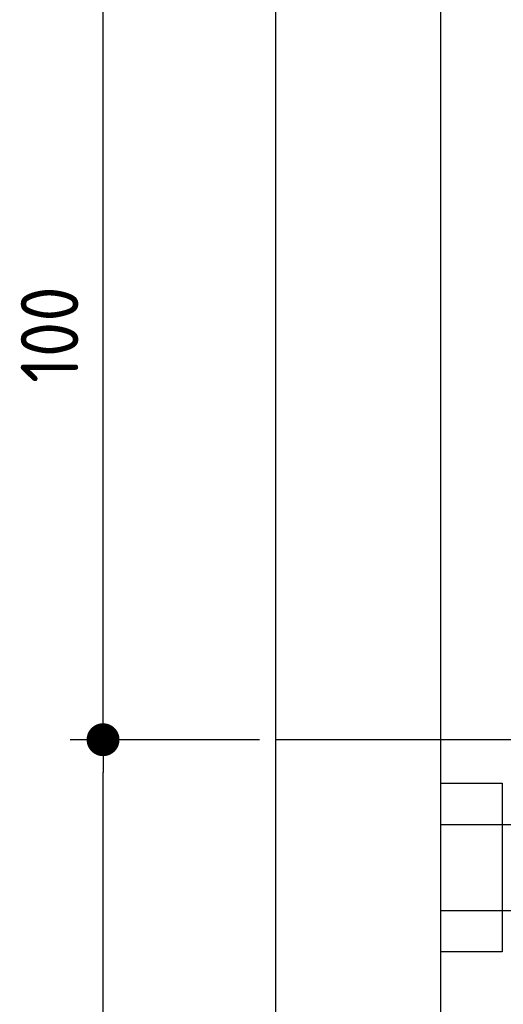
# Model space of a CAD drawing. Extents: x 562 to 7231, y 5917 to 11926.
# Tile 2 of 66: x 562 to 1149, y 7794 to 8991. Entities that reach past the tile are written whole.
import ezdxf

# ---------------------------------------------------------------- set-up
doc = ezdxf.new("R2010")
doc.units = 0
doc.layers.get('0').update_dxf_attribs({"linetype": 'CONTINUOUS'})
doc.layers.add('4', color=3, linetype='CONTINUOUS')
doc.layers.add('5', color=3, linetype='CONTINUOUS')
doc.styles.get("Standard").update_dxf_attribs({"font": 'ISOCP.SHX'})
doc.dimstyles.get("Standard").update_dxf_attribs({"dimtxt": 50, "dimasz": 100, "dimexe": 0.18, "dimexo": 0.0625, "dimgap": 15, "dimtad": 1, "dimlfac": 0.1, "dimzin": 0, "dimcen": 0.09, "dimazin": 3, "dimtfac": 1, "dimtofl": 0, "dimtmove": 0, "dimatfit": 3})

# ---------------------------------------------------------------- blocks, each defined once
blk = doc.blocks.new('PUNKT')
at = {"layer": '4', "color": 0, "linetype": 'BYBLOCK'}
blk.add_line((-0.5, 0), (-1, 0), dxfattribs=at)
at = {"layer": '4', "color": 0, "linetype": 'BYBLOCK', "const_width": 0.5}
blk.add_lwpolyline([(-0.25, 0, 1), (0.25, 0, 1)], format="xyb", close=True, dxfattribs=at)
blk = doc.blocks.new('*U24')
at = {"layer": '4', "color": 2}
blk.add_text('170', height=70, rotation=90, dxfattribs=at).set_placement((632.8, 7199.4))
blk = doc.blocks.new('*D6')
at = {"layer": '4'}
for p, q in [((852.8, 8115.9), (622.8, 8115.9)), ((662.8, 6455.9), (662.8, 8075.9)), ((1052.8, 6415.9), (622.8, 6415.9))]:
    blk.add_line(p, q, dxfattribs=at)
blk.add_blockref('*U24', (0, 0))
at = {"layer": '4', "xscale": 40, "yscale": 40, "zscale": 40}
for p, rotation in [((662.8, 8115.9), 90), ((662.8, 6415.9), 270)]:
    blk.add_blockref('PUNKT', p, dxfattribs=dict(at, rotation=rotation))
blk = doc.blocks.new('*U25')
at = {"layer": '4', "color": 2}
blk.add_text('100', height=70, rotation=90, dxfattribs=at).set_placement((632.8, 8549.4))
blk = doc.blocks.new('*D7')
at = {"layer": '4'}
for p, q in [((1052.8, 9115.9), (622.8, 9115.9)), ((662.8, 8155.9), (662.8, 9075.9)), ((852.8, 8115.9), (622.8, 8115.9))]:
    blk.add_line(p, q, dxfattribs=at)
blk.add_blockref('*U25', (0, 0))
at = {"layer": '4', "xscale": 40, "yscale": 40, "zscale": 40}
for p, rotation in [((662.8, 9115.9), 90), ((662.8, 8115.9), 270)]:
    blk.add_blockref('PUNKT', p, dxfattribs=dict(at, rotation=rotation))

msp = doc.modelspace()

# ---------------------------------------------------------------- linework, layer by layer
for p, q in [((872.775, 6165.902), (872.775, 11615.902)), ((1072.775, 11415.902), (1072.775, 6415.902)), ((1072.775, 8063.018), (1147.775, 8063.018)), ((1147.775, 8063.018), (1147.775, 7858.018)), ((1072.775, 8013.018), (1812.775, 8013.018)), ((1812.775, 7908.018), (1072.775, 7908.018)), ((1147.775, 7858.018), (1072.775, 7858.018))]:
    msp.add_line(p, q)
at = {"layer": '5'}
msp.add_line((6272.775, 8115.902), (872.775, 8115.902), dxfattribs=at)

# ---------------------------------------------------------------- dimensions: what is measured, and where the dimension line sits
at = {"layer": '4'}
for base, p1, p2, picture, middle in [((662.772, 9115.902), (872.775, 8115.902), (1072.775, 9115.902), '*D7', (597.772, 8615.902)), ((662.772, 8115.902), (1072.775, 6415.902), (872.775, 8115.902), '*D6', (597.772, 7265.902))]:
    dim = msp.add_linear_dim(base=base, p1=p1, p2=p2, angle=90, dimstyle='Standard', dxfattribs=at)
    dim.commit()
    dim.dimension.update_dxf_attribs({"geometry": picture, "text_midpoint": middle})

doc.saveas('drawing.dxf')
